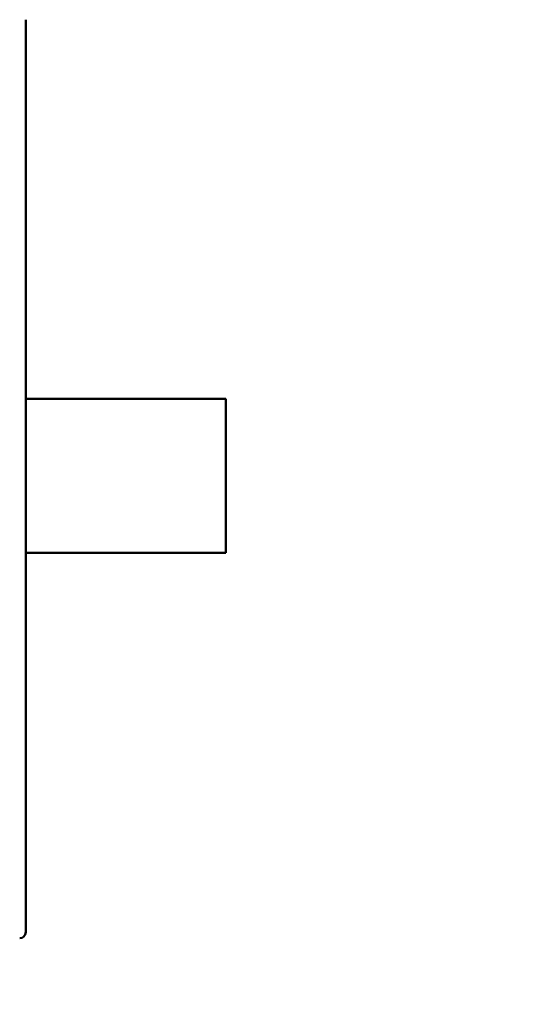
# Model space of a CAD drawing. Header units: millimetres. Extents: x 37 to 395, y 164 to 266.
# Tile 23 of 47: x 342.11 to 343.77, y 207.12 to 210.32. Entities that reach past the tile are written whole.
import ezdxf

# ---------------------------------------------------------------- set-up
doc = ezdxf.new("R2010")
doc.units = ezdxf.units.MM
doc.header["$LTSCALE"] = 0.75
doc.layers.add('Visible', color=7, linetype='Continuous', lineweight=50)
doc.layers.add('尺寸标注', color=3, linetype='Continuous', lineweight=25)
doc.styles.get("Standard").update_dxf_attribs({"font": 'arial.ttf'})
doc.dimstyles.new('Dim-ISO-25', dxfattribs={"dimtxt": 3.5, "dimasz": 3.5, "dimexe": 2.1, "dimexo": 2.1, "dimgap": 1.4, "dimtad": 1, "dimzin": 12, "dimdsep": 46, "dimtxsty": 'Standard', "dimcen": 0, "dimazin": 3, "dimtp": 0.1, "dimtm": 0.1, "dimtfac": 0.714286, "dimtmove": 0, "dimatfit": 3, "dimfxl": 1, "dimtzin": 12, "dimarcsym": 0})

# ---------------------------------------------------------------- blocks, each defined once
blk = doc.blocks.new('*D20')
at = {"layer": 'Defpoints', "color": 0, "transparency": 16777216}
for p in [(318.6376, 220.4329), (358.784, 187.735), (392.6929, 187.735)]:
    blk.add_point(p, dxfattribs=at)
at = {"layer": '尺寸标注', "color": 0, "lineweight": -2, "transparency": 16777216}
for p, q in [((320.7376, 220.4329), (394.7929, 220.4329)), ((392.6929, 216.9329), (392.6929, 191.235)), ((360.884, 187.735), (394.7929, 187.735))]:
    blk.add_line(p, q, dxfattribs=at)
at = {"layer": '尺寸标注', "color": 0, "transparency": 16777216}
for points in [[(392.1096, 216.9329), (393.2763, 216.9329), (392.6929, 220.4329)], [(392.1096, 191.235), (393.2763, 191.235), (392.6929, 187.735)]]:
    blk.add_solid(points, dxfattribs=at)
at = {"layer": '尺寸标注', "color": 0, "transparency": 16777216, "insert": (390.0156, 204.0839), "char_height": 2.5, "attachment_point": 5, "rotation": 90}
blk.add_mtext('32.7', dxfattribs=at)

msp = doc.modelspace()

# ---------------------------------------------------------------- linework, layer by layer
at = {"layer": 'Visible'}
for p, q in [((342.127, 210.3189), (342.127, 210.3192)), ((342.127, 209.0889), (342.127, 210.3189)), ((342.127, 208.5889), (342.127, 209.0889)), ((342.127, 209.0889), (342.1447, 209.0889)), ((342.323, 209.0889), (342.1447, 209.0889)), ((342.323, 209.0889), (342.381, 209.0889)), ((342.381, 209.0889), (342.4008, 209.0889)), ((342.4008, 209.0889), (342.777, 209.0889)), ((342.777, 208.5889), (342.777, 209.0889)), ((342.127, 207.3589), (342.127, 208.5889)), ((342.127, 208.5889), (342.1447, 208.5889)), ((342.323, 208.5889), (342.1447, 208.5889)), ((342.323, 208.5889), (342.381, 208.5889)), ((342.381, 208.5889), (342.4008, 208.5889)), ((342.4008, 208.5889), (342.777, 208.5889)), ((342.127, 207.3586), (342.127, 207.3589))]:
    msp.add_line(p, q, dxfattribs=at)
at = {"layer": 'Visible', "extrusion": (0, 0, -1)}
msp.add_arc((-342.107, 207.3589), 0.02, 180.864, 269.136, dxfattribs=at)

# ---------------------------------------------------------------- dimensions: what is measured, and where the dimension line sits
at = {"layer": '尺寸标注'}
dim = msp.add_linear_dim(base=(392.6929, 187.735), p1=(318.6376, 220.4329), p2=(358.784, 187.735), angle=90, dimstyle='Dim-ISO-25', override={"dimtxt": 2.5, "dimtoh": 1}, dxfattribs=at)
dim.commit()
dim.dimension.update_dxf_attribs({"geometry": '*D20', "text_midpoint": (390.0156, 204.0839)})

doc.saveas('drawing.dxf')
